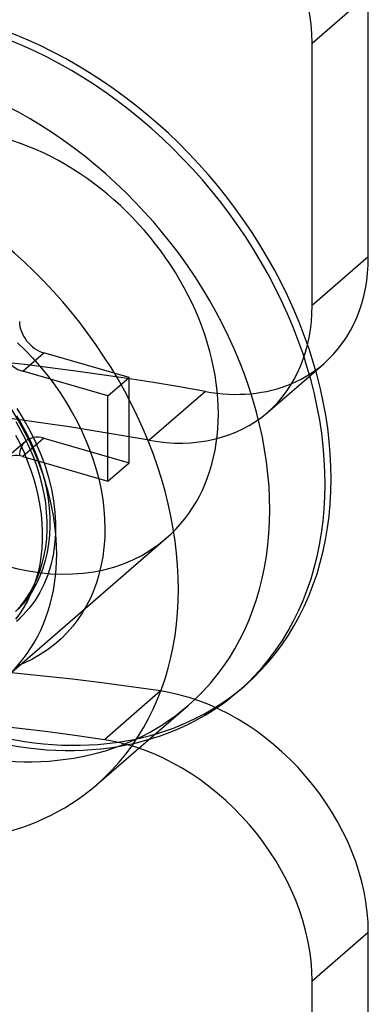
# Model space of a CAD drawing. Header units: millimetres. Extents: x -24 to 80, y -43 to 164.
# Tile 120 of 223: x 6.69 to 9.17, y 118.39 to 125.39. Entities that reach past the tile are written whole.
import ezdxf

# ---------------------------------------------------------------- set-up
doc = ezdxf.new("R2010")
doc.units = ezdxf.units.MM
doc.layers.add('MAIN-1', color=7, linetype='Continuous')
doc.layers.add('MAIN-2', color=7, linetype='Continuous')

msp = doc.modelspace()

# ---------------------------------------------------------------- linework, layer by layer
at = {"layer": 'MAIN-1'}
for p, q in [((8.7663, 123.3531), (8.7663, 125.2188)), ((8.0074, 122.7426), (7.6074, 122.3962)), ((8.7663, 115.4878), (8.7663, 118.5542))]:
    msp.add_line(p, q, dxfattribs=at)
for centre, major_axis, start_param, end_param in [((7.4673, 125.5938), (-0.982, 1.1339), -2.427868, -0.857072), ((10.2489, 101.4321), (-15.7117, 18.1423), -0.749019, -0.179729), ((7.4673, 123.7281), (-0.982, 1.1339), 3.141593, 3.855317), ((9.8489, 101.0857), (15.7117, -18.1423), 2.392574, 2.961864), ((7.8673, 124.0745), (0.982, -1.1339), -0.749019, -0.237402), ((7.4673, 123.7281), (-0.982, 1.1339), 2.392574, 3.141593), ((9.8489, 101.0857), (-14.0751, 16.2525), -0.719135, 0.00002), ((7.4673, 118.9292), (-0.982, 1.1339), -2.427868, -0.719135)]:
    msp.add_ellipse(centre, major_axis=major_axis, ratio=0.75, start_param=start_param, end_param=end_param, dxfattribs=at)
at = {"layer": 'MAIN-2'}
for p, q in [((8.7663, 125.2188), (9.1663, 125.5652)), ((9.1663, 123.6995), (9.1663, 125.5652)), ((9.1663, 123.6995), (8.7663, 123.3531)), ((6.6706, 123.0895), (6.7242, 123.0371)), ((6.7081, 122.8867), (6.8581, 123.0166)), ((6.7242, 123.0371), (6.7763, 122.9824)), ((6.7763, 122.9824), (6.827, 122.9253)), ((7.4643, 122.8416), (6.8581, 123.0166)), ((6.827, 122.9253), (6.8762, 122.8657)), ((8.4493, 122.5942), (8.8493, 122.9406)), ((7.3143, 122.7117), (6.7081, 122.8867)), ((6.8762, 122.8657), (6.9236, 122.8038)), ((7.3143, 122.7117), (7.4643, 122.8416)), ((7.4643, 122.2354), (7.4643, 122.8416)), ((6.9236, 122.8038), (6.9691, 122.7396)), ((6.9691, 122.7396), (7.0125, 122.6732)), ((7.3143, 122.1054), (7.3143, 122.7117)), ((6.6662, 122.6208), (6.7158, 122.5413)), ((7.0125, 122.6732), (7.0535, 122.6046)), ((6.6638, 122.569), (6.7016, 122.506)), ((7.0535, 122.6046), (7.092, 122.5338)), ((6.6955, 122.4665), (6.66, 122.528)), ((6.7016, 122.506), (6.7364, 122.4419)), ((6.7158, 122.5413), (6.7607, 122.4604)), ((7.092, 122.5338), (7.1275, 122.4617)), ((6.6575, 122.4317), (6.6886, 122.3702)), ((6.7286, 122.4028), (6.6955, 122.4665)), ((6.8581, 122.4104), (6.7081, 122.2804)), ((6.7364, 122.4419), (6.7682, 122.3769)), ((6.7607, 122.4604), (6.8009, 122.3784)), ((6.8581, 122.4104), (7.4643, 122.2354)), ((7.1275, 122.4617), (7.1597, 122.3894)), ((6.7272, 122.3883), (6.5772, 122.2584)), ((6.6886, 122.3702), (6.7171, 122.3082)), ((6.7591, 122.3378), (6.7286, 122.4028)), ((6.7682, 122.3769), (6.7968, 122.311)), ((6.8009, 122.3784), (6.8362, 122.296)), ((7.1597, 122.3894), (7.188, 122.3183)), ((6.7081, 122.2804), (7.3143, 122.1054)), ((6.7171, 122.3082), (6.7428, 122.2458)), ((6.7864, 122.2725), (6.7591, 122.3378)), ((6.8102, 122.2079), (6.7864, 122.2725)), ((6.7968, 122.311), (6.822, 122.2447)), ((6.8362, 122.296), (6.8665, 122.2132)), ((7.188, 122.3183), (7.2123, 122.249)), ((6.7428, 122.2458), (6.7658, 122.1831)), ((6.8303, 122.1442), (6.8102, 122.2079)), ((6.822, 122.2447), (6.8439, 122.1783)), ((6.8665, 122.2132), (6.8918, 122.1306)), ((7.2123, 122.249), (7.233, 122.181)), ((7.3143, 122.1054), (7.4643, 122.2354)), ((6.7658, 122.1831), (6.786, 122.1201)), ((6.847, 122.0804), (6.8303, 122.1442)), ((6.8439, 122.1783), (6.8623, 122.1121)), ((6.8918, 122.1306), (6.9119, 122.0481)), ((7.233, 122.181), (7.2504, 122.1131)), ((6.786, 122.1201), (6.8034, 122.0571)), ((6.8606, 122.0159), (6.847, 122.0804)), ((6.8623, 122.1121), (6.8771, 122.0461)), ((7.2504, 122.1131), (7.2649, 122.0449)), ((6.8034, 122.0571), (6.8179, 121.9941)), ((6.8179, 121.9941), (6.8296, 121.9312)), ((6.871, 121.9506), (6.8606, 122.0159)), ((6.8771, 122.0461), (6.8885, 121.9801)), ((6.9119, 122.0481), (6.9269, 121.9663)), ((7.2649, 122.0449), (7.2765, 121.9761)), ((6.8296, 121.9312), (6.8383, 121.8689)), ((6.8781, 121.8853), (6.871, 121.9506)), ((6.8885, 121.9801), (6.8963, 121.9141)), ((6.9269, 121.9663), (6.9367, 121.8854)), ((7.2765, 121.9761), (7.2851, 121.9073)), ((6.8383, 121.8689), (6.8441, 121.8072)), ((6.8819, 121.821), (6.8781, 121.8853)), ((6.8963, 121.9141), (6.9005, 121.8486)), ((6.9367, 121.8854), (6.9413, 121.806)), ((7.2851, 121.9073), (7.2904, 121.8385)), ((6.8441, 121.8072), (6.8468, 121.7463)), ((6.8821, 121.7583), (6.8819, 121.821)), ((6.9012, 121.784), (6.8981, 121.7206)), ((6.9005, 121.8486), (6.9012, 121.784)), ((6.9413, 121.806), (6.9406, 121.7284)), ((7.2904, 121.8385), (7.2923, 121.7701)), ((6.8468, 121.7463), (6.8466, 121.6863)), ((6.8787, 121.6971), (6.8821, 121.7583)), ((6.8981, 121.7206), (6.8914, 121.6588)), ((6.9406, 121.7284), (6.9347, 121.6526)), ((7.2923, 121.7701), (7.2908, 121.702)), ((6.5791, 120.7035), (7.7291, 121.6994)), ((6.8466, 121.6863), (6.8435, 121.6274)), ((6.8717, 121.6372), (6.8787, 121.6971)), ((6.8914, 121.6588), (6.8811, 121.5986)), ((6.9347, 121.6526), (6.9236, 121.579)), ((7.2908, 121.702), (7.2855, 121.6344)), ((6.8435, 121.6274), (6.8374, 121.5696)), ((6.8472, 121.5208), (6.8612, 121.5784)), ((6.8612, 121.5784), (6.8717, 121.6372)), ((6.8811, 121.5986), (6.8673, 121.5403)), ((6.9236, 121.579), (6.9074, 121.5078)), ((7.2855, 121.6344), (7.2767, 121.5675)), ((6.8284, 121.5132), (6.8165, 121.4582)), ((6.8374, 121.5696), (6.8284, 121.5132)), ((6.8299, 121.4649), (6.8472, 121.5208)), ((6.8673, 121.5403), (6.8499, 121.4838)), ((6.9074, 121.5078), (6.8861, 121.4396)), ((7.2646, 121.5023), (7.2496, 121.4401)), ((7.2767, 121.5675), (7.2646, 121.5023)), ((6.8165, 121.4582), (6.8018, 121.4048)), ((6.8093, 121.4112), (6.8299, 121.4649)), ((6.8499, 121.4838), (6.829, 121.4292)), ((6.8861, 121.4396), (6.8599, 121.3745)), ((7.2496, 121.4401), (7.2321, 121.3817)), ((6.8046, 121.3768), (6.7768, 121.3266)), ((6.8018, 121.4048), (6.7844, 121.3531)), ((6.7855, 121.3599), (6.8093, 121.4112)), ((6.829, 121.4292), (6.8046, 121.3768)), ((6.8599, 121.3745), (6.8288, 121.313)), ((7.2321, 121.3817), (7.2119, 121.3267)), ((6.7281, 121.2643), (6.7585, 121.311)), ((6.7641, 121.3032), (6.7412, 121.2552)), ((6.7768, 121.3266), (6.7458, 121.279)), ((6.7585, 121.311), (6.7855, 121.3599)), ((6.7844, 121.3531), (6.7641, 121.3032)), ((6.8288, 121.313), (6.793, 121.2553)), ((7.2119, 121.3267), (7.1888, 121.274)), ((6.7118, 121.2344), (6.6751, 121.1929)), ((6.6943, 121.2199), (6.7281, 121.2643)), ((6.7458, 121.279), (6.7118, 121.2344)), ((6.7412, 121.2552), (6.7155, 121.2092)), ((6.793, 121.2553), (6.7527, 121.2016)), ((7.1625, 121.2224), (7.1328, 121.1716)), ((7.1888, 121.274), (7.1625, 121.2224)), ((6.6873, 121.1652), (6.6565, 121.1233)), ((6.6574, 121.178), (6.6943, 121.2199)), ((6.6732, 121.1138), (6.7081, 121.1522)), ((6.7155, 121.2092), (6.6873, 121.1652)), ((6.7527, 121.2016), (6.7081, 121.1522)), ((7.1328, 121.1716), (7.0998, 121.1221)), ((7.0998, 121.1221), (7.0635, 121.0743)), ((7.0238, 121.0287), (6.9808, 120.9854)), ((7.0635, 121.0743), (7.0238, 121.0287)), ((6.9345, 120.9448), (6.8849, 120.9069)), ((6.9808, 120.9854), (6.9345, 120.9448)), ((6.8325, 120.8722), (6.7779, 120.8408)), ((6.8849, 120.9069), (6.8325, 120.8722)), ((6.7217, 120.8133), (6.6644, 120.7895)), ((6.7779, 120.8408), (6.7217, 120.8133)), ((7.6887, 120.6139), (7.2887, 120.2675)), ((8.2443, 120.6143), (8.2868, 120.6512)), ((7.2337, 119.9475), (7.8837, 120.5105)), ((8.7663, 118.5542), (9.1663, 118.9006)), ((9.1663, 115.8342), (9.1663, 118.9006))]:
    msp.add_line(p, q, dxfattribs=at)
for centre, major_axis, start_param, end_param in [((6.3818, 122.851), (-1.905, 2.1998), -3.141514, -0.857072), ((6.3392, 122.8141), (1.905, -2.1998), 0.000079, 2.284521), ((6.0818, 122.5912), (-1.8019, 2.0807), -3.141514, -0.857072), ((6.5818, 123.0242), (1.1473, -1.3248), 0.000079, 2.284521), ((5.4318, 122.0282), (1.8019, -2.0807), 0.000079, 2.284521), ((7.8673, 124.0745), (0.982, -1.1339), 0, 0.713724), ((5.4318, 122.0282), (-1.1473, 1.3248), -3.141514, -0.857072), ((6.8581, 123.1898), (-0.1309, 0.1512), 0.713724, 2.284521), ((6.7081, 123.0599), (0.1309, -0.1512), -2.427868, -0.857072), ((7.8673, 124.0745), (0.982, -1.1339), -0.237402, 0), ((6.8581, 122.2371), (-0.1309, 0.1512), -0.857072, 0.000079), ((6.8581, 122.2371), (-0.1309, 0.1512), 0.000079, 0.713724), ((6.7081, 122.1072), (0.1309, -0.1512), 2.284521, 3.141672), ((6.5818, 123.0242), (1.1473, -1.3248), -0.857072, 0.000079), ((10.2489, 101.4321), (14.0751, -16.2525), 2.422458, 3.141613), ((5.6818, 122.2447), (-0.982, 1.1339), -3.141593, -3.087712), ((6.3392, 122.8141), (1.905, -2.1998), -0.857072, 0.000079), ((6.3818, 122.851), (-1.905, 2.1998), 2.284521, 3.141672), ((7.8673, 119.2756), (0.982, -1.1339), 0.713724, 2.422458), ((6.0818, 122.5912), (-1.8019, 2.0807), 2.284521, 3.141672), ((5.4318, 122.0282), (1.8019, -2.0807), -0.857072, 0.000079)]:
    msp.add_ellipse(centre, major_axis=major_axis, ratio=0.75, start_param=start_param, end_param=end_param, dxfattribs=at)

doc.saveas('drawing.dxf')
